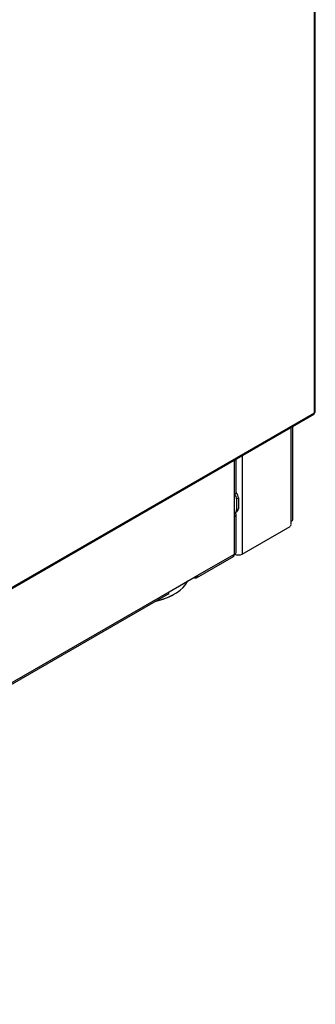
# Model space of a CAD drawing. Header units: millimetres. Extents: x -40 to 419, y 0 to 295.
# Tile 31 of 40: x 377 to 388, y 94 to 131. Entities that reach past the tile are written whole.
import ezdxf

# ---------------------------------------------------------------- set-up
doc = ezdxf.new("R2010")
doc.units = ezdxf.units.MM
doc.layers.add('BW4_CTMPLUS_HEER', color=7, linetype='Continuous')
doc.layers.add('Standard', color=7, linetype='Continuous')

# ---------------------------------------------------------------- blocks, each defined once
blk = doc.blocks.new('SE2')
at = {"layer": 'BW4_CTMPLUS_HEER', "color": 7, "linetype": 'Continuous'}
for p, q in [((387.546, 116.061), (387.546, 137.093)), ((387.581, 116.11), (387.581, 137.142)), ((354.456, 96.916), (387.521, 116.006)), ((354.481, 96.971), (387.546, 116.061)), ((386.691, 112.044), (386.691, 115.527)), ((386.75, 112.126), (386.75, 115.561)), ((384.881, 114.482), (384.881, 110.836)), ((384.598, 113.04), (384.598, 114.318)), ((384.657, 113.122), (384.657, 114.352)), ((384.598, 112.224), (384.598, 113.04)), ((384.669, 112.877), (384.74, 112.918)), ((384.669, 112.877), (384.669, 112.469)), ((384.74, 112.918), (384.74, 112.51)), ((384.628, 112.377), (384.698, 112.418)), ((384.657, 110.917), (384.657, 112.305)), ((384.669, 112.469), (384.74, 112.51)), ((384.598, 110.836), (384.598, 112.224)), ((386.691, 111.922), (386.691, 112.044)), ((384.881, 110.836), (386.656, 111.86)), ((383.236, 110.049), (384.598, 110.836)), ((383.194, 109.958), (384.557, 110.744)), ((382.175, 109.437), (383.236, 110.049)), ((355.851, 94.171), (382.134, 109.345)), ((355.892, 94.262), (382.175, 109.437))]:
    blk.add_line(p, q, dxfattribs=at)
for centre, major_axis, start_param, end_param in [((387.461, 116.11), (-0.06, 0.104), 3.141593, 3.926991), ((387.461, 116.11), (-0.12, 0), 2.356194, 3.141593), ((384.457, 113.122), (-0.2, 0), 2.356194, 3.141593), ((384.528, 112.959), (0.1, -0.173), 0.785398, 1.750374), ((384.598, 112.999), (0.1, -0.173), 0.785398, 1.932163), ((384.528, 112.55), (-0.1, 0.173), 2.879793, 3.926991), ((384.457, 112.305), (-0.2, 0), 2.356194, 3.766872), ((384.598, 112.591), (-0.1, 0.173), 3.141593, 3.926991), ((386.656, 111.901), (-0.025, -0.0433), 0.785398, 2.356194), ((386.55, 112.126), (-0.2, 0), 2.356194, 3.141593), ((384.457, 110.917), (-0.1, 0.173), 3.141593, 3.926991), ((384.457, 110.917), (-0.2, 0), 2.356194, 3.141593), ((384.74, 110.917), (-0.2, 0), 0.785398, 2.356194), ((383.094, 110.131), (-0.1, 0.173), 2.356194, 3.926991), ((381.012, 110.148), (-1.935, 0), 1.949115, 2.860582), ((381.012, 110.108), (1.885, 0), 5.086415, 5.497787), ((382.034, 109.518), (-0.1, 0.173), 3.141593, 3.926991)]:
    blk.add_ellipse(centre, major_axis=major_axis, ratio=0.57735, start_param=start_param, end_param=end_param, dxfattribs=at)

msp = doc.modelspace()

# ---------------------------------------------------------------- block references
at = {"layer": 'Standard'}
msp.add_blockref('SE2', (0, 0), dxfattribs=at)

doc.saveas('drawing.dxf')
